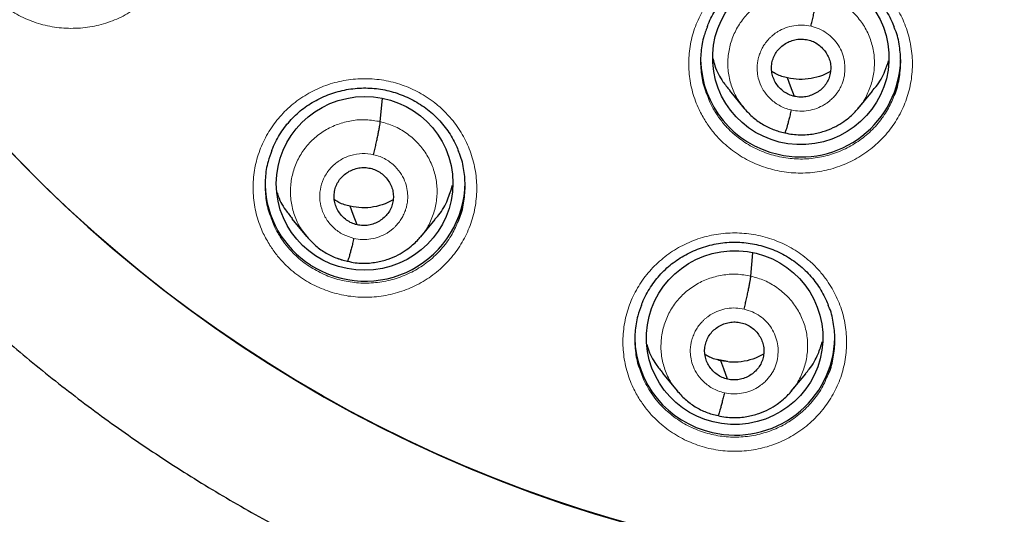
# Model space of a CAD drawing. Header units: millimetres. Extents: x 8 to 2236, y 12 to 2208.
# Tile 46 of 165: x 1071 to 1087, y 1855 to 1864. Entities that reach past the tile are written whole.
import ezdxf

# ---------------------------------------------------------------- set-up
doc = ezdxf.new("R2010")
doc.units = ezdxf.units.MM

msp = doc.modelspace()

# ---------------------------------------------------------------- linework, layer by layer
at = {"color": 7, "linetype": 'Continuous', "lineweight": 30}
for p, q in [((1076.759, 1861.977), (1076.795, 1862.372)), ((1082.692, 1862.505), (1082.939, 1862.206)), ((1084.878, 1862.2), (1085.125, 1862.497)), ((1075.259, 1860.327), (1075.507, 1860.027)), ((1077.446, 1860.017), (1077.693, 1860.314)), ((1075.499, 1860.036), (1075.515, 1860.02)), ((1075.518, 1860.022), (1075.511, 1860.03)), ((1077.442, 1860.02), (1077.42, 1859.995)), ((1083.056, 1859.353), (1083.091, 1859.75)), ((1076.202, 1859.603), (1076.198, 1859.602)), ((1082.659, 1857.9), (1082.482, 1857.937)), ((1081.555, 1857.703), (1081.802, 1857.403)), ((1083.743, 1857.396), (1083.989, 1857.694))]:
    msp.add_line(p, q, dxfattribs=at)
at = {"color": 252, "linetype": 'Continuous', "lineweight": 0}
for p, q in [((1075.539, 1859.995), (1075.518, 1860.022)), ((1076.198, 1859.602), (1076.051, 1859.65))]:
    msp.add_line(p, q, dxfattribs=at)
at = {"color": 7, "linetype": 'Continuous', "lineweight": 30, "flags": 128}
for points in [[(1083.797, 1862.405), (1083.732, 1862.581), (1083.68, 1862.719)], [(1076.365, 1860.224), (1076.299, 1860.4), (1076.248, 1860.538)], [(1082.661, 1857.601), (1082.595, 1857.777), (1082.544, 1857.915)]]:
    msp.add_lwpolyline(points, dxfattribs=at)
at = {"color": 7, "linetype": 'Continuous', "lineweight": 30}
for centre, radius, start, end in [((1087.205, 1877.398), 23.103, 180.8483, 359.1517), ((1083.879, 1863.061), 1.677, 181.1919, 257.6314), ((1083.91, 1863.069), 1.692, 256.6577, 358.7403), ((1076.465, 1860.947), 1.663, 181.6185, 237.6933), ((1076.502, 1860.967), 1.7, 237.0044, 359.1091), ((1082.761, 1858.335), 1.677, 181.1373, 257.6316), ((1082.793, 1858.343), 1.692, 256.6584, 358.6497)]:
    msp.add_arc(centre, radius, start, end, dxfattribs=at)
at = {"color": 252, "linetype": 'Continuous', "lineweight": 0}
for centre, radius, start, end in [((1087.205, 1877.428), 23.123, 184.3344, 355.9199), ((1087.708, 1878.029), 44.972, 269.5605, 351.3998)]:
    msp.add_arc(centre, radius, start, end, dxfattribs=at)
at = {"color": 7, "linetype": 'Continuous', "lineweight": 30}
for centre, major_axis, ratio in [((1083.906, 1863.063), (1.496, 0.084), 0.984969), ((1076.493, 1860.928), (1.493, 0.155), 0.982819), ((1082.781, 1858.308), (1.497, 0.084), 0.984969)]:
    msp.add_ellipse(centre, major_axis=major_axis, ratio=ratio, dxfattribs=at)
for points, knots in [([(1062.021, 1873.393), (1062.027, 1873.348), (1062.06, 1873.119), (1062.131, 1872.708), (1062.235, 1872.161), (1062.353, 1871.616), (1062.482, 1871.073), (1062.624, 1870.534), (1062.778, 1869.998), (1062.944, 1869.465), (1063.122, 1868.936), (1063.312, 1868.411), (1063.514, 1867.89), (1063.727, 1867.374), (1063.953, 1866.863), (1064.189, 1866.357), (1064.437, 1865.856), (1064.697, 1865.361), (1064.968, 1864.871), (1065.249, 1864.388), (1065.542, 1863.91), (1065.845, 1863.44), (1066.159, 1862.976), (1066.484, 1862.519), (1066.818, 1862.069), (1067.163, 1861.626), (1067.518, 1861.192), (1067.882, 1860.765), (1068.256, 1860.346), (1068.64, 1859.936), (1069.032, 1859.534), (1069.434, 1859.14), (1069.845, 1858.756), (1070.264, 1858.381), (1070.691, 1858.014), (1071.127, 1857.658), (1071.571, 1857.311), (1072.022, 1856.974), (1072.481, 1856.646), (1072.948, 1856.329), (1073.421, 1856.022), (1073.901, 1855.726), (1074.388, 1855.44), (1074.881, 1855.165), (1075.381, 1854.901), (1075.886, 1854.647), (1076.397, 1854.405), (1076.913, 1854.174), (1077.434, 1853.955), (1077.842, 1853.792), (1078.076, 1853.706), (1078.134, 1853.685)], [0, 0, 0, 0, 0.005147, 0.026159, 0.047171, 0.068184, 0.089196, 0.110209, 0.131222, 0.152235, 0.173249, 0.194263, 0.215277, 0.236292, 0.257307, 0.278323, 0.299339, 0.320355, 0.341372, 0.362389, 0.383407, 0.404426, 0.425445, 0.446465, 0.467485, 0.488505, 0.509527, 0.530548, 0.551571, 0.572594, 0.593617, 0.614641, 0.635666, 0.656691, 0.677717, 0.698743, 0.71977, 0.740798, 0.761826, 0.782854, 0.803883, 0.824913, 0.845943, 0.866974, 0.888005, 0.909036, 0.930068, 0.9511, 0.972133, 0.993166, 1, 1, 1, 1]), ([(1084.94, 1852.142), (1085, 1852.136), (1085.249, 1852.113), (1085.686, 1852.085), (1086.253, 1852.057), (1086.82, 1852.042), (1087.387, 1852.04), (1087.954, 1852.05), (1088.521, 1852.073), (1089.087, 1852.108), (1089.652, 1852.155), (1090.216, 1852.215), (1090.779, 1852.287), (1091.34, 1852.371), (1091.898, 1852.468), (1092.455, 1852.577), (1093.008, 1852.698), (1093.559, 1852.831), (1094.107, 1852.976), (1094.651, 1853.133), (1095.192, 1853.302), (1095.728, 1853.483), (1096.261, 1853.675), (1096.788, 1853.879), (1097.312, 1854.094), (1097.83, 1854.321), (1098.343, 1854.559), (1098.85, 1854.809), (1099.351, 1855.069), (1099.847, 1855.34), (1100.336, 1855.622), (1100.819, 1855.915), (1101.295, 1856.218), (1101.764, 1856.532), (1102.225, 1856.855), (1102.68, 1857.189), (1103.126, 1857.533), (1103.565, 1857.886), (1103.995, 1858.249), (1104.417, 1858.621), (1104.831, 1859.002), (1105.236, 1859.392), (1105.632, 1859.791), (1106.019, 1860.199), (1106.396, 1860.615), (1106.764, 1861.039), (1107.123, 1861.471), (1107.471, 1861.91), (1107.809, 1862.357), (1108.137, 1862.812), (1108.455, 1863.274), (1108.762, 1863.742), (1109.059, 1864.217), (1109.344, 1864.698), (1109.619, 1865.186), (1109.882, 1865.679), (1110.135, 1866.178), (1110.375, 1866.683), (1110.605, 1867.192), (1110.823, 1867.707), (1111.029, 1868.226), (1111.223, 1868.749), (1111.405, 1869.277), (1111.576, 1869.808), (1111.734, 1870.343), (1111.88, 1870.881), (1112.014, 1871.423), (1112.135, 1871.967), (1112.244, 1872.514), (1112.323, 1872.951), (1112.361, 1873.207), (1112.372, 1873.279)], [0, 0, 0, 0, 0.0047341, 0.0195089, 0.0342838, 0.0490587, 0.0638337, 0.0786087, 0.0933837, 0.1081587, 0.1229337, 0.1377087, 0.1524835, 0.1672583, 0.1820331, 0.1968077, 0.2115822, 0.2263565, 0.2411307, 0.2559048, 0.2706787, 0.2854523, 0.3002258, 0.3149991, 0.3297721, 0.3445449, 0.3593174, 0.3740896, 0.3888616, 0.4036332, 0.4184046, 0.4331756, 0.4479463, 0.4627167, 0.4774867, 0.4922564, 0.5070257, 0.5217946, 0.5365632, 0.5513313, 0.5660991, 0.5808665, 0.5956335, 0.6104001, 0.6251663, 0.639932, 0.6546974, 0.6694624, 0.684227, 0.6989911, 0.7137549, 0.7285183, 0.7432812, 0.7580438, 0.772806, 0.7875679, 0.8023293, 0.8170905, 0.8318512, 0.8466117, 0.8613718, 0.8761316, 0.8908911, 0.9056503, 0.9204092, 0.9351679, 0.9499264, 0.9646846, 0.9794426, 0.9942004, 1, 1, 1, 1]), ([(1079.685, 1831.972), (1079.913, 1831.935), (1080.394, 1831.859), (1081.131, 1831.757), (1081.895, 1831.662), (1082.661, 1831.58), (1083.428, 1831.511), (1084.196, 1831.454), (1084.965, 1831.409), (1085.735, 1831.376), (1086.505, 1831.356), (1087.275, 1831.349), (1088.046, 1831.354), (1088.816, 1831.371), (1089.586, 1831.4), (1090.355, 1831.442), (1091.123, 1831.497), (1091.89, 1831.563), (1092.657, 1831.642), (1093.421, 1831.734), (1094.184, 1831.837), (1094.946, 1831.953), (1095.705, 1832.081), (1096.462, 1832.222), (1097.217, 1832.374), (1097.968, 1832.539), (1098.717, 1832.716), (1099.463, 1832.904), (1100.206, 1833.105), (1100.945, 1833.318), (1101.681, 1833.542), (1102.413, 1833.779), (1103.141, 1834.027), (1103.864, 1834.287), (1104.583, 1834.558), (1105.298, 1834.841), (1106.007, 1835.135), (1106.712, 1835.441), (1107.411, 1835.758), (1108.105, 1836.086), (1108.794, 1836.426), (1109.476, 1836.776), (1110.153, 1837.138), (1110.824, 1837.51), (1111.488, 1837.893), (1112.146, 1838.286), (1112.797, 1838.691), (1113.442, 1839.105), (1114.079, 1839.53), (1114.709, 1839.965), (1115.332, 1840.41), (1115.947, 1840.865), (1116.555, 1841.33), (1117.154, 1841.805), (1117.746, 1842.289), (1118.33, 1842.783), (1118.905, 1843.286), (1119.472, 1843.798), (1120.03, 1844.32), (1120.579, 1844.85), (1121.12, 1845.389), (1121.651, 1845.936), (1122.173, 1846.492), (1122.686, 1847.057), (1123.189, 1847.629), (1123.683, 1848.21), (1124.167, 1848.798), (1124.641, 1849.395), (1125.105, 1849.998), (1125.559, 1850.609), (1126.003, 1851.228), (1126.436, 1851.853), (1126.858, 1852.485), (1127.271, 1853.124), (1127.672, 1853.77), (1128.063, 1854.422), (1128.442, 1855.08), (1128.811, 1855.744), (1129.168, 1856.414), (1129.514, 1857.09), (1129.849, 1857.771), (1130.173, 1858.457), (1130.485, 1859.149), (1130.785, 1859.845), (1131.074, 1860.546), (1131.351, 1861.252), (1131.616, 1861.962), (1131.869, 1862.677), (1132.11, 1863.395), (1132.34, 1864.117), (1132.557, 1864.842), (1132.762, 1865.572), (1132.947, 1866.272), (1133.058, 1866.73), (1133.11, 1866.944)], [0, 0, 0, 0, 0.009788, 0.020686, 0.031584, 0.042482, 0.05338, 0.064278, 0.075177, 0.086075, 0.096973, 0.107871, 0.118769, 0.129667, 0.140565, 0.151463, 0.162362, 0.17326, 0.184158, 0.195056, 0.205954, 0.216852, 0.22775, 0.238648, 0.249546, 0.260444, 0.271342, 0.28224, 0.293138, 0.304036, 0.314934, 0.325832, 0.33673, 0.347628, 0.358526, 0.369423, 0.380321, 0.391219, 0.402117, 0.413014, 0.423912, 0.434809, 0.445707, 0.456605, 0.467502, 0.478399, 0.489297, 0.500194, 0.511091, 0.521989, 0.532886, 0.543783, 0.55468, 0.565577, 0.576474, 0.587371, 0.598268, 0.609165, 0.620062, 0.630959, 0.641855, 0.652752, 0.663649, 0.674545, 0.685442, 0.696338, 0.707234, 0.718131, 0.729027, 0.739923, 0.750819, 0.761716, 0.772612, 0.783508, 0.794404, 0.8053, 0.816196, 0.827091, 0.837987, 0.848883, 0.859779, 0.870674, 0.88157, 0.892465, 0.903361, 0.914256, 0.925152, 0.936047, 0.946943, 0.957838, 0.968733, 0.979629, 0.990524, 1, 1, 1, 1]), ([(1041.644, 1866.837), (1041.673, 1866.715), (1041.761, 1866.348), (1041.92, 1865.738), (1042.122, 1865.008), (1042.337, 1864.282), (1042.563, 1863.559), (1042.802, 1862.84), (1043.052, 1862.125), (1043.315, 1861.414), (1043.589, 1860.707), (1043.875, 1860.005), (1044.173, 1859.307), (1044.482, 1858.615), (1044.803, 1857.927), (1045.135, 1857.245), (1045.479, 1856.568), (1045.834, 1855.896), (1046.2, 1855.231), (1046.577, 1854.572), (1046.965, 1853.918), (1047.364, 1853.271), (1047.773, 1852.631), (1048.194, 1851.997), (1048.624, 1851.37), (1049.066, 1850.75), (1049.517, 1850.137), (1049.979, 1849.532), (1050.451, 1848.934), (1050.932, 1848.344), (1051.424, 1847.761), (1051.925, 1847.187), (1052.436, 1846.621), (1052.956, 1846.063), (1053.485, 1845.513), (1054.023, 1844.972), (1054.571, 1844.44), (1055.127, 1843.917), (1055.692, 1843.402), (1056.265, 1842.897), (1056.847, 1842.401), (1057.436, 1841.915), (1058.034, 1841.438), (1058.64, 1840.971), (1059.254, 1840.513), (1059.875, 1840.066), (1060.503, 1839.629), (1061.139, 1839.201), (1061.782, 1838.784), (1062.431, 1838.378), (1063.088, 1837.982), (1063.75, 1837.596), (1064.42, 1837.222), (1065.095, 1836.858), (1065.776, 1836.505), (1066.463, 1836.163), (1067.156, 1835.832), (1067.854, 1835.513), (1068.558, 1835.204), (1069.266, 1834.907), (1069.98, 1834.622), (1070.698, 1834.348), (1071.42, 1834.085), (1072.147, 1833.834), (1072.878, 1833.596), (1073.438, 1833.421), (1073.755, 1833.329), (1073.825, 1833.308)], [0, 0, 0, 0, 0.007795, 0.02347, 0.039146, 0.054822, 0.070498, 0.086174, 0.10185, 0.117527, 0.133203, 0.148879, 0.164555, 0.180232, 0.195908, 0.211584, 0.227261, 0.242937, 0.258614, 0.274291, 0.289968, 0.305644, 0.321321, 0.336998, 0.352675, 0.368352, 0.38403, 0.399707, 0.415384, 0.431062, 0.446739, 0.462417, 0.478094, 0.493772, 0.50945, 0.525128, 0.540806, 0.556484, 0.572162, 0.58784, 0.603518, 0.619196, 0.634875, 0.650553, 0.666232, 0.68191, 0.697589, 0.713268, 0.728946, 0.744625, 0.760304, 0.775983, 0.791662, 0.807341, 0.823021, 0.8387, 0.854379, 0.870058, 0.885738, 0.901417, 0.917097, 0.932776, 0.948456, 0.964136, 0.979815, 0.995495, 1, 1, 1, 1]), ([(1082.315, 1863.588), (1082.32, 1863.603), (1082.342, 1863.663), (1082.393, 1863.765), (1082.465, 1863.891), (1082.549, 1864.009), (1082.642, 1864.119), (1082.744, 1864.219), (1082.854, 1864.31), (1082.972, 1864.392), (1083.098, 1864.464), (1083.23, 1864.526), (1083.369, 1864.577), (1083.511, 1864.617), (1083.656, 1864.644), (1083.802, 1864.659), (1083.947, 1864.661), (1084.092, 1864.651), (1084.235, 1864.629), (1084.376, 1864.595), (1084.515, 1864.549), (1084.65, 1864.491), (1084.779, 1864.423), (1084.902, 1864.344), (1085.017, 1864.255), (1085.123, 1864.157), (1085.22, 1864.051), (1085.306, 1863.938), (1085.383, 1863.817), (1085.445, 1863.7), (1085.477, 1863.621), (1085.49, 1863.587)], [0, 0, 0, 0, 0.011914, 0.048167, 0.0844, 0.120382, 0.155952, 0.19102, 0.225871, 0.261058, 0.296622, 0.332464, 0.36846, 0.404466, 0.440327, 0.475942, 0.511254, 0.546215, 0.581308, 0.616689, 0.652307, 0.688087, 0.723937, 0.759733, 0.79539, 0.830849, 0.866013, 0.901171, 0.936648, 0.972384, 1, 1, 1, 1]), ([(1084.079, 1863.597), (1084.086, 1863.627), (1084.099, 1863.685), (1084.119, 1863.774), (1084.138, 1863.86), (1084.154, 1863.941), (1084.169, 1864.014), (1084.18, 1864.076), (1084.188, 1864.127), (1084.19, 1864.149), (1084.192, 1864.159)], [0, 0, 0, 0, 0.125698, 0.250928, 0.375872, 0.500488, 0.624906, 0.749537, 0.874542, 1, 1, 1, 1]), ([(1082.317, 1863.59), (1082.293, 1863.528), (1082.237, 1863.38), (1082.199, 1863.127), (1082.203, 1862.848), (1082.241, 1862.612), (1082.294, 1862.48), (1082.313, 1862.433)], [0, 0, 0, 0, 0.167843, 0.400713, 0.640333, 0.873144, 1, 1, 1, 1]), ([(1085.487, 1862.407), (1085.492, 1862.416), (1085.537, 1862.509), (1085.58, 1862.705), (1085.612, 1862.982), (1085.586, 1863.263), (1085.544, 1863.467), (1085.496, 1863.571), (1085.488, 1863.589)], [0, 0, 0, 0, 0.02693, 0.254982, 0.489645, 0.717658, 0.95228, 1, 1, 1, 1]), ([(1083.797, 1862.405), (1083.765, 1862.414), (1083.702, 1862.432), (1083.617, 1862.483), (1083.543, 1862.548), (1083.482, 1862.625), (1083.438, 1862.712), (1083.411, 1862.805), (1083.404, 1862.902), (1083.417, 1862.998), (1083.448, 1863.09), (1083.498, 1863.174), (1083.564, 1863.246), (1083.643, 1863.304), (1083.732, 1863.348), (1083.827, 1863.374), (1083.927, 1863.383), (1083.992, 1863.372), (1084.024, 1863.367)], [0, 0, 0, 0, 0.0626165, 0.1250957, 0.1877541, 0.2504885, 0.313055, 0.3753463, 0.4376058, 0.5000001, 0.5623944, 0.6246539, 0.6869453, 0.7495117, 0.812246, 0.8749044, 0.9373835, 1, 1, 1, 1]), ([(1084.024, 1863.367), (1084.056, 1863.358), (1084.12, 1863.34), (1084.205, 1863.288), (1084.279, 1863.224), (1084.339, 1863.146), (1084.384, 1863.06), (1084.411, 1862.967), (1084.417, 1862.87), (1084.404, 1862.774), (1084.373, 1862.682), (1084.324, 1862.598), (1084.258, 1862.526), (1084.179, 1862.468), (1084.09, 1862.424), (1083.994, 1862.398), (1083.895, 1862.389), (1083.83, 1862.4), (1083.797, 1862.405)], [0, 0, 0, 0, 0.062616, 0.125096, 0.187754, 0.250488, 0.313055, 0.375346, 0.437606, 0.5, 0.562394, 0.624654, 0.686945, 0.749512, 0.812246, 0.874904, 0.937384, 1, 1, 1, 1]), ([(1082.414, 1863.041), (1082.424, 1863.002), (1082.458, 1862.865), (1082.553, 1862.682), (1082.658, 1862.557), (1082.698, 1862.509)], [0, 0, 0, 0, 0.20067, 0.6964, 1, 1, 1, 1]), ([(1085.119, 1862.501), (1085.142, 1862.525), (1085.232, 1862.623), (1085.329, 1862.798), (1085.377, 1862.952), (1085.396, 1863.012)], [0, 0, 0, 0, 0.166675, 0.680601, 1, 1, 1, 1]), ([(1083.68, 1862.719), (1083.615, 1862.736), (1083.52, 1862.76), (1083.438, 1862.811), (1083.413, 1862.827)], [0, 0, 0, 0, 0.690772, 1, 1, 1, 1]), ([(1084.409, 1862.83), (1084.364, 1862.806), (1084.26, 1862.751), (1084.08, 1862.705), (1083.878, 1862.685), (1083.746, 1862.707), (1083.68, 1862.719)], [0, 0, 0, 0, 0.2024433, 0.4686087, 0.7340127, 1, 1, 1, 1]), ([(1074.914, 1861.482), (1074.92, 1861.497), (1074.942, 1861.558), (1074.993, 1861.66), (1075.066, 1861.786), (1075.15, 1861.904), (1075.243, 1862.013), (1075.345, 1862.113), (1075.455, 1862.204), (1075.573, 1862.285), (1075.699, 1862.356), (1075.832, 1862.418), (1075.971, 1862.468), (1076.113, 1862.507), (1076.258, 1862.534), (1076.404, 1862.548), (1076.549, 1862.55), (1076.694, 1862.539), (1076.836, 1862.517), (1076.978, 1862.482), (1077.117, 1862.435), (1077.251, 1862.377), (1077.381, 1862.308), (1077.504, 1862.229), (1077.619, 1862.14), (1077.724, 1862.042), (1077.821, 1861.936), (1077.907, 1861.822), (1077.983, 1861.701), (1078.046, 1861.584), (1078.077, 1861.505), (1078.09, 1861.471)], [0, 0, 0, 0, 0.01248, 0.048725, 0.084953, 0.120932, 0.156501, 0.19157, 0.226421, 0.261606, 0.297166, 0.333001, 0.368989, 0.404985, 0.440833, 0.476436, 0.511734, 0.546677, 0.581746, 0.617103, 0.652694, 0.688444, 0.724263, 0.760026, 0.795648, 0.831071, 0.866199, 0.901316, 0.936755, 0.972455, 1, 1, 1, 1]), ([(1082.932, 1862.216), (1082.979, 1862.163), (1083.073, 1862.058), (1083.244, 1861.933), (1083.432, 1861.836), (1083.568, 1861.802), (1083.635, 1861.785)], [0, 0, 0, 0, 0.2513872, 0.5018417, 0.7511506, 1, 1, 1, 1]), ([(1083.635, 1861.785), (1083.679, 1861.776), (1083.763, 1861.759), (1083.889, 1861.751), (1084.009, 1861.755), (1084.156, 1861.773), (1084.321, 1861.816), (1084.493, 1861.889), (1084.632, 1861.972), (1084.741, 1862.057), (1084.824, 1862.135), (1084.868, 1862.187), (1084.887, 1862.21)], [0, 0, 0, 0, 0.095355, 0.186006, 0.27221, 0.354077, 0.504775, 0.638235, 0.754398, 0.853334, 0.93514, 1, 1, 1, 1]), ([(1083.743, 1862.175), (1083.736, 1862.146), (1083.722, 1862.088), (1083.702, 1862.01), (1083.684, 1861.939), (1083.667, 1861.879), (1083.653, 1861.832), (1083.642, 1861.799), (1083.638, 1861.79), (1083.635, 1861.786)], [0, 0, 0, 0, 0.14517, 0.290927, 0.437223, 0.58368, 0.730055, 0.876395, 1, 1, 1, 1]), ([(1076.647, 1861.415), (1076.653, 1861.444), (1076.667, 1861.502), (1076.687, 1861.591), (1076.705, 1861.676), (1076.721, 1861.756), (1076.736, 1861.829), (1076.747, 1861.892), (1076.756, 1861.944), (1076.758, 1861.966), (1076.759, 1861.977)], [0, 0, 0, 0, 0.126001, 0.250928, 0.375711, 0.500564, 0.625342, 0.749903, 0.874472, 1, 1, 1, 1]), ([(1074.916, 1861.484), (1074.893, 1861.423), (1074.836, 1861.274), (1074.799, 1861.023), (1074.802, 1860.743), (1074.84, 1860.508), (1074.893, 1860.374), (1074.912, 1860.328)], [0, 0, 0, 0, 0.1661, 0.40238, 0.638659, 0.874836, 1, 1, 1, 1]), ([(1078.087, 1860.294), (1078.091, 1860.303), (1078.136, 1860.396), (1078.179, 1860.59), (1078.211, 1860.868), (1078.186, 1861.148), (1078.144, 1861.352), (1078.096, 1861.455), (1078.088, 1861.473)], [0, 0, 0, 0, 0.024221, 0.256108, 0.487994, 0.719799, 0.951604, 1, 1, 1, 1]), ([(1076.365, 1860.224), (1076.333, 1860.233), (1076.27, 1860.251), (1076.185, 1860.303), (1076.111, 1860.367), (1076.05, 1860.445), (1076.005, 1860.532), (1075.978, 1860.625), (1075.972, 1860.721), (1075.985, 1860.817), (1076.016, 1860.909), (1076.065, 1860.993), (1076.131, 1861.065), (1076.211, 1861.123), (1076.299, 1861.166), (1076.395, 1861.192), (1076.494, 1861.202), (1076.559, 1861.19), (1076.592, 1861.185)], [0, 0, 0, 0, 0.0626158, 0.1250944, 0.1877526, 0.2504869, 0.3130531, 0.3753433, 0.4376012, 0.4999948, 0.5623901, 0.6246519, 0.6869453, 0.7495125, 0.8122466, 0.8749042, 0.937383, 1, 1, 1, 1]), ([(1076.592, 1861.185), (1076.624, 1861.176), (1076.687, 1861.157), (1076.772, 1861.106), (1076.846, 1861.041), (1076.907, 1860.964), (1076.952, 1860.877), (1076.979, 1860.784), (1076.985, 1860.687), (1076.972, 1860.591), (1076.941, 1860.5), (1076.891, 1860.416), (1076.825, 1860.344), (1076.746, 1860.286), (1076.657, 1860.242), (1076.562, 1860.216), (1076.463, 1860.207), (1076.397, 1860.218), (1076.365, 1860.224)], [0, 0, 0, 0, 0.062616, 0.125094, 0.187752, 0.250487, 0.313053, 0.375343, 0.437601, 0.499994, 0.56239, 0.624651, 0.686945, 0.749512, 0.812246, 0.874904, 0.937383, 1, 1, 1, 1]), ([(1077.687, 1860.318), (1077.71, 1860.342), (1077.8, 1860.44), (1077.907, 1860.636), (1077.962, 1860.814), (1077.987, 1860.897)], [0, 0, 0, 0, 0.147173, 0.603821, 1, 1, 1, 1]), ([(1075.007, 1860.773), (1075.009, 1860.763), (1075.037, 1860.658), (1075.122, 1860.503), (1075.226, 1860.378), (1075.265, 1860.331)], [0, 0, 0, 0, 0.055171, 0.641528, 1, 1, 1, 1]), ([(1076.248, 1860.538), (1076.182, 1860.555), (1076.088, 1860.579), (1076.006, 1860.631), (1075.98, 1860.647)], [0, 0, 0, 0, 0.690742, 1, 1, 1, 1]), ([(1076.976, 1860.648), (1076.932, 1860.624), (1076.828, 1860.569), (1076.648, 1860.523), (1076.446, 1860.504), (1076.314, 1860.527), (1076.248, 1860.538)], [0, 0, 0, 0, 0.202543, 0.468673, 0.734043, 1, 1, 1, 1]), ([(1075.515, 1860.02), (1075.557, 1859.973), (1075.646, 1859.873), (1075.812, 1859.754), (1076, 1859.656), (1076.135, 1859.622), (1076.203, 1859.605)], [0, 0, 0, 0, 0.230549, 0.487978, 0.744231, 1, 1, 1, 1]), ([(1076.203, 1859.605), (1076.246, 1859.596), (1076.331, 1859.578), (1076.457, 1859.57), (1076.577, 1859.573), (1076.724, 1859.592), (1076.888, 1859.634), (1077.058, 1859.707), (1077.196, 1859.79), (1077.304, 1859.875), (1077.386, 1859.953), (1077.429, 1860.005), (1077.448, 1860.027)], [0, 0, 0, 0, 0.095732, 0.186706, 0.273164, 0.355215, 0.506066, 0.639437, 0.755342, 0.853931, 0.935414, 1, 1, 1, 1]), ([(1076.31, 1859.994), (1076.304, 1859.965), (1076.29, 1859.908), (1076.27, 1859.829), (1076.251, 1859.758), (1076.235, 1859.698), (1076.221, 1859.651), (1076.21, 1859.619), (1076.205, 1859.61), (1076.203, 1859.605)], [0, 0, 0, 0, 0.144533, 0.289905, 0.435979, 0.582299, 0.728555, 0.874735, 1, 1, 1, 1]), ([(1081.197, 1858.859), (1081.203, 1858.875), (1081.225, 1858.936), (1081.276, 1859.039), (1081.349, 1859.164), (1081.433, 1859.282), (1081.526, 1859.392), (1081.628, 1859.492), (1081.738, 1859.582), (1081.856, 1859.664), (1081.982, 1859.735), (1082.115, 1859.797), (1082.253, 1859.848), (1082.396, 1859.887), (1082.541, 1859.914), (1082.686, 1859.929), (1082.832, 1859.931), (1082.976, 1859.92), (1083.119, 1859.898), (1083.26, 1859.864), (1083.399, 1859.818), (1083.534, 1859.76), (1083.663, 1859.691), (1083.786, 1859.612), (1083.901, 1859.523), (1084.007, 1859.426), (1084.103, 1859.32), (1084.19, 1859.207), (1084.266, 1859.086), (1084.328, 1858.968), (1084.36, 1858.89), (1084.373, 1858.855)], [0, 0, 0, 0, 0.012775, 0.049007, 0.085217, 0.121176, 0.156722, 0.191765, 0.226589, 0.261746, 0.297278, 0.333086, 0.369048, 0.405017, 0.440839, 0.476414, 0.511685, 0.546603, 0.581652, 0.61699, 0.652567, 0.688305, 0.724114, 0.759871, 0.795488, 0.830908, 0.866036, 0.901158, 0.936601, 0.972306, 1, 1, 1, 1]), ([(1082.943, 1858.791), (1082.95, 1858.821), (1082.963, 1858.879), (1082.983, 1858.968), (1083.002, 1859.054), (1083.018, 1859.135), (1083.033, 1859.208), (1083.044, 1859.27), (1083.052, 1859.32), (1083.054, 1859.342), (1083.056, 1859.353)], [0, 0, 0, 0, 0.125902, 0.251201, 0.376108, 0.500618, 0.624909, 0.749447, 0.874438, 1, 1, 1, 1]), ([(1081.199, 1858.861), (1081.175, 1858.8), (1081.119, 1858.652), (1081.082, 1858.401), (1081.085, 1858.121), (1081.123, 1857.886), (1081.176, 1857.753), (1081.195, 1857.707)], [0, 0, 0, 0, 0.165301, 0.401856, 0.63841, 0.874856, 1, 1, 1, 1]), ([(1084.37, 1857.68), (1084.374, 1857.689), (1084.419, 1857.782), (1084.462, 1857.976), (1084.494, 1858.254), (1084.468, 1858.533), (1084.427, 1858.737), (1084.379, 1858.84), (1084.371, 1858.857)], [0, 0, 0, 0, 0.024262, 0.256253, 0.488244, 0.720164, 0.952083, 1, 1, 1, 1]), ([(1082.661, 1857.601), (1082.629, 1857.61), (1082.566, 1857.628), (1082.481, 1857.679), (1082.407, 1857.744), (1082.346, 1857.821), (1082.302, 1857.907), (1082.275, 1858.001), (1082.268, 1858.097), (1082.281, 1858.193), (1082.312, 1858.284), (1082.362, 1858.368), (1082.428, 1858.44), (1082.507, 1858.499), (1082.596, 1858.542), (1082.691, 1858.568), (1082.791, 1858.578), (1082.856, 1858.567), (1082.888, 1858.561)], [0, 0, 0, 0, 0.062616, 0.125094, 0.187751, 0.250485, 0.313053, 0.375345, 0.437606, 0.5, 0.562395, 0.624655, 0.686948, 0.749515, 0.812249, 0.874906, 0.937384, 1, 1, 1, 1]), ([(1082.888, 1858.561), (1082.92, 1858.552), (1082.984, 1858.534), (1083.069, 1858.483), (1083.143, 1858.418), (1083.203, 1858.341), (1083.248, 1858.254), (1083.275, 1858.161), (1083.281, 1858.065), (1083.268, 1857.969), (1083.237, 1857.877), (1083.188, 1857.794), (1083.122, 1857.721), (1083.043, 1857.663), (1082.954, 1857.62), (1082.858, 1857.593), (1082.759, 1857.584), (1082.694, 1857.595), (1082.661, 1857.601)], [0, 0, 0, 0, 0.062616, 0.125094, 0.187751, 0.250485, 0.313052, 0.375345, 0.437605, 0.5, 0.562395, 0.624655, 0.686947, 0.749515, 0.812249, 0.874906, 0.937384, 1, 1, 1, 1]), ([(1081.292, 1858.186), (1081.298, 1858.164), (1081.329, 1858.045), (1081.418, 1857.878), (1081.521, 1857.754), (1081.561, 1857.707)], [0, 0, 0, 0, 0.125107, 0.669273, 1, 1, 1, 1]), ([(1083.984, 1857.698), (1084.006, 1857.722), (1084.097, 1857.819), (1084.198, 1858.004), (1084.25, 1858.171), (1084.272, 1858.242)], [0, 0, 0, 0, 0.154823, 0.638774, 1, 1, 1, 1]), ([(1082.544, 1857.915), (1082.479, 1857.932), (1082.384, 1857.956), (1082.302, 1858.007), (1082.277, 1858.023)], [0, 0, 0, 0, 0.690632, 1, 1, 1, 1]), ([(1083.273, 1858.026), (1083.228, 1858.002), (1083.124, 1857.947), (1082.944, 1857.901), (1082.743, 1857.881), (1082.61, 1857.904), (1082.544, 1857.915)], [0, 0, 0, 0, 0.202579, 0.468698, 0.734055, 1, 1, 1, 1]), ([(1081.795, 1857.413), (1081.842, 1857.36), (1081.936, 1857.255), (1082.108, 1857.13), (1082.296, 1857.033), (1082.431, 1856.999), (1082.499, 1856.982)], [0, 0, 0, 0, 0.251342, 0.50178, 0.751102, 1, 1, 1, 1]), ([(1082.499, 1856.982), (1082.543, 1856.973), (1082.627, 1856.955), (1082.753, 1856.947), (1082.874, 1856.951), (1083.02, 1856.97), (1083.186, 1857.012), (1083.357, 1857.085), (1083.496, 1857.168), (1083.605, 1857.253), (1083.688, 1857.332), (1083.732, 1857.383), (1083.752, 1857.406)], [0, 0, 0, 0, 0.095316, 0.185933, 0.272109, 0.353955, 0.504627, 0.638081, 0.754257, 0.853224, 0.935078, 1, 1, 1, 1]), ([(1082.607, 1857.37), (1082.6, 1857.342), (1082.586, 1857.284), (1082.566, 1857.206), (1082.548, 1857.135), (1082.531, 1857.075), (1082.517, 1857.028), (1082.506, 1856.996), (1082.502, 1856.987), (1082.499, 1856.983)], [0, 0, 0, 0, 0.14495, 0.290638, 0.436978, 0.583547, 0.730052, 0.876484, 1, 1, 1, 1])]:
    msp.add_open_spline(points, degree=3, knots=knots, dxfattribs=at)
at = {"color": 252, "linetype": 'Continuous', "lineweight": 0}
for points, knots in [([(1069.893, 1864.444), (1069.853, 1864.512), (1069.76, 1864.671), (1069.662, 1864.944), (1069.603, 1865.254), (1069.601, 1865.568), (1069.651, 1865.879), (1069.755, 1866.176), (1069.908, 1866.452), (1070.107, 1866.699), (1070.345, 1866.91), (1070.616, 1867.077), (1070.912, 1867.199), (1071.226, 1867.269), (1071.547, 1867.288), (1071.867, 1867.253), (1072.177, 1867.166), (1072.467, 1867.029), (1072.698, 1866.87), (1072.874, 1866.709), (1073.032, 1866.531), (1073.185, 1866.3), (1073.314, 1866.011), (1073.39, 1865.705), (1073.415, 1865.391), (1073.383, 1865.078), (1073.3, 1864.775), (1073.165, 1864.49), (1072.983, 1864.231), (1072.759, 1864.006), (1072.499, 1863.821), (1072.211, 1863.682), (1071.903, 1863.592), (1071.584, 1863.554), (1071.262, 1863.569), (1070.948, 1863.637), (1070.649, 1863.755), (1070.375, 1863.921), (1070.163, 1864.103), (1070.004, 1864.28), (1069.93, 1864.389), (1069.893, 1864.444)], [0, 0, 0, 0, 0.020165, 0.046992, 0.073819, 0.100651, 0.127483, 0.154325, 0.181168, 0.208022, 0.234876, 0.261739, 0.288601, 0.315463, 0.342326, 0.369182, 0.396037, 0.422881, 0.449725, 0.466481, 0.483238, 0.510068, 0.536897, 0.563727, 0.590556, 0.617391, 0.644226, 0.671072, 0.697919, 0.724776, 0.751633, 0.778497, 0.80536, 0.832221, 0.859082, 0.885934, 0.912787, 0.939627, 0.966467, 0.983233, 1, 1, 1, 1]), ([(1082.288, 1861.98), (1082.249, 1862.047), (1082.157, 1862.204), (1082.059, 1862.475), (1082, 1862.784), (1081.997, 1863.098), (1082.047, 1863.409), (1082.151, 1863.706), (1082.303, 1863.983), (1082.501, 1864.231), (1082.739, 1864.443), (1083.01, 1864.612), (1083.306, 1864.735), (1083.62, 1864.806), (1083.941, 1864.826), (1084.26, 1864.793), (1084.57, 1864.708), (1084.861, 1864.573), (1085.092, 1864.415), (1085.268, 1864.255), (1085.426, 1864.078), (1085.58, 1863.848), (1085.709, 1863.559), (1085.786, 1863.254), (1085.811, 1862.94), (1085.78, 1862.627), (1085.697, 1862.324), (1085.562, 1862.038), (1085.381, 1861.779), (1085.157, 1861.553), (1084.898, 1861.367), (1084.61, 1861.227), (1084.302, 1861.135), (1083.983, 1861.096), (1083.661, 1861.109), (1083.347, 1861.175), (1083.048, 1861.291), (1082.773, 1861.455), (1082.561, 1861.637), (1082.4, 1861.815), (1082.325, 1861.925), (1082.288, 1861.98)], [0, 0, 0, 0, 0.019722, 0.046566, 0.073411, 0.100261, 0.127112, 0.153967, 0.180822, 0.207677, 0.234531, 0.261382, 0.288233, 0.315077, 0.341921, 0.368759, 0.395597, 0.422432, 0.449267, 0.466017, 0.482768, 0.509616, 0.536464, 0.563312, 0.59016, 0.617013, 0.643865, 0.67072, 0.697576, 0.72443, 0.751284, 0.778132, 0.804981, 0.831823, 0.858665, 0.885502, 0.912338, 0.939173, 0.966009, 0.983004, 1, 1, 1, 1]), ([(1082.95, 1862.202), (1082.916, 1862.242), (1082.829, 1862.344), (1082.737, 1862.538), (1082.672, 1862.769), (1082.658, 1863.009), (1082.69, 1863.247), (1082.768, 1863.475), (1082.888, 1863.685), (1083.05, 1863.866), (1083.245, 1864.013), (1083.466, 1864.119), (1083.703, 1864.181), (1083.95, 1864.201), (1084.111, 1864.173), (1084.192, 1864.159)], [0, 0, 0, 0, 0.051557, 0.13061, 0.209596, 0.288541, 0.36759, 0.446639, 0.525583, 0.60457, 0.683623, 0.762686, 0.841778, 0.920835, 1, 1, 1, 1]), ([(1084.192, 1864.159), (1084.27, 1864.137), (1084.428, 1864.093), (1084.64, 1863.969), (1084.826, 1863.811), (1084.976, 1863.62), (1085.085, 1863.405), (1085.149, 1863.172), (1085.164, 1862.932), (1085.132, 1862.694), (1085.052, 1862.468), (1084.967, 1862.303), (1084.897, 1862.228), (1084.882, 1862.211)], [0, 0, 0, 0, 0.097444, 0.194756, 0.292109, 0.389428, 0.486735, 0.583959, 0.681132, 0.778433, 0.875734, 0.972907, 1, 1, 1, 1]), ([(1083.743, 1862.175), (1083.706, 1862.184), (1083.634, 1862.203), (1083.536, 1862.251), (1083.451, 1862.308), (1083.356, 1862.391), (1083.266, 1862.504), (1083.2, 1862.645), (1083.168, 1862.775), (1083.161, 1862.872), (1083.165, 1862.939), (1083.169, 1862.981), (1083.176, 1863.018), (1083.182, 1863.046), (1083.19, 1863.08), (1083.207, 1863.132), (1083.237, 1863.202), (1083.28, 1863.279), (1083.323, 1863.338), (1083.364, 1863.384), (1083.396, 1863.415), (1083.431, 1863.447), (1083.471, 1863.478), (1083.54, 1863.523), (1083.645, 1863.574), (1083.787, 1863.611), (1083.934, 1863.623), (1084.031, 1863.606), (1084.079, 1863.597)], [0, 0, 0, 0, 0.048777, 0.095079, 0.13907, 0.180774, 0.25711, 0.32421, 0.382088, 0.430673, 0.451504, 0.470031, 0.486256, 0.500177, 0.5079, 0.532124, 0.571517, 0.606195, 0.647533, 0.665927, 0.685371, 0.705866, 0.727421, 0.750045, 0.812799, 0.875363, 0.937698, 1, 1, 1, 1]), ([(1084.079, 1863.597), (1084.126, 1863.584), (1084.22, 1863.558), (1084.347, 1863.484), (1084.458, 1863.389), (1084.548, 1863.275), (1084.612, 1863.146), (1084.65, 1863.007), (1084.66, 1862.863), (1084.643, 1862.72), (1084.605, 1862.603), (1084.567, 1862.532), (1084.546, 1862.5), (1084.538, 1862.487), (1084.528, 1862.474), (1084.521, 1862.465), (1084.51, 1862.449), (1084.487, 1862.42), (1084.447, 1862.375), (1084.397, 1862.33), (1084.35, 1862.294), (1084.28, 1862.248), (1084.177, 1862.198), (1084.035, 1862.161), (1083.887, 1862.149), (1083.791, 1862.166), (1083.743, 1862.175)], [0, 0, 0, 0, 0.062597, 0.124978, 0.187337, 0.24963, 0.311863, 0.374266, 0.436879, 0.499532, 0.562171, 0.597213, 0.604096, 0.610977, 0.617856, 0.624733, 0.626569, 0.642338, 0.673496, 0.704766, 0.728686, 0.749878, 0.81238, 0.874897, 0.93737, 1, 1, 1, 1]), ([(1074.884, 1859.875), (1074.845, 1859.942), (1074.752, 1860.1), (1074.655, 1860.372), (1074.597, 1860.68), (1074.594, 1860.995), (1074.645, 1861.305), (1074.749, 1861.602), (1074.901, 1861.878), (1075.1, 1862.124), (1075.338, 1862.335), (1075.61, 1862.503), (1075.906, 1862.625), (1076.22, 1862.696), (1076.541, 1862.715), (1076.861, 1862.68), (1077.171, 1862.594), (1077.461, 1862.457), (1077.691, 1862.299), (1077.867, 1862.138), (1078.025, 1861.961), (1078.179, 1861.73), (1078.307, 1861.442), (1078.384, 1861.136), (1078.408, 1860.823), (1078.377, 1860.51), (1078.293, 1860.207), (1078.158, 1859.922), (1077.976, 1859.664), (1077.752, 1859.439), (1077.492, 1859.254), (1077.204, 1859.115), (1076.896, 1859.024), (1076.577, 1858.986), (1076.255, 1859), (1075.941, 1859.068), (1075.642, 1859.185), (1075.368, 1859.35), (1075.155, 1859.532), (1074.996, 1859.71), (1074.921, 1859.82), (1074.884, 1859.875)], [0, 0, 0, 0, 0.019858, 0.04669, 0.073523, 0.100365, 0.127208, 0.154063, 0.180918, 0.20778, 0.234643, 0.261505, 0.288368, 0.315223, 0.342078, 0.368921, 0.395765, 0.422597, 0.44943, 0.466171, 0.482912, 0.509751, 0.53659, 0.563428, 0.590266, 0.617113, 0.643959, 0.670817, 0.697675, 0.724538, 0.751402, 0.778263, 0.805124, 0.831975, 0.858827, 0.885667, 0.912506, 0.939336, 0.966167, 0.983083, 1, 1, 1, 1]), ([(1082.313, 1862.433), (1082.327, 1862.391), (1082.363, 1862.283), (1082.423, 1862.186), (1082.459, 1862.126)], [0, 0, 0, 0, 0.393768, 1, 1, 1, 1]), ([(1082.459, 1862.126), (1082.492, 1862.078), (1082.56, 1861.979), (1082.702, 1861.821), (1082.892, 1861.658), (1083.137, 1861.512), (1083.405, 1861.407), (1083.685, 1861.348), (1083.974, 1861.335), (1084.258, 1861.37), (1084.535, 1861.452), (1084.791, 1861.577), (1085.025, 1861.743), (1085.223, 1861.944), (1085.384, 1862.167), (1085.454, 1862.329), (1085.487, 1862.407)], [0, 0, 0, 0, 0.0478687, 0.0962868, 0.1712179, 0.2483215, 0.3232563, 0.4003648, 0.4753139, 0.5524378, 0.6274068, 0.7045513, 0.7795367, 0.8566976, 0.9316887, 1, 1, 1, 1]), ([(1075.511, 1860.03), (1075.479, 1860.068), (1075.395, 1860.167), (1075.305, 1860.359), (1075.24, 1860.59), (1075.225, 1860.83), (1075.258, 1861.068), (1075.335, 1861.296), (1075.456, 1861.505), (1075.618, 1861.686), (1075.813, 1861.832), (1076.033, 1861.938), (1076.271, 1862), (1076.517, 1862.019), (1076.679, 1861.991), (1076.759, 1861.977)], [0, 0, 0, 0, 0.048535, 0.12784, 0.207078, 0.286273, 0.365573, 0.444875, 0.524072, 0.60331, 0.682615, 0.761931, 0.841274, 0.920583, 1, 1, 1, 1]), ([(1076.759, 1861.977), (1076.838, 1861.954), (1076.996, 1861.91), (1077.208, 1861.785), (1077.393, 1861.627), (1077.544, 1861.436), (1077.653, 1861.22), (1077.717, 1860.988), (1077.732, 1860.748), (1077.699, 1860.51), (1077.62, 1860.284), (1077.532, 1860.117), (1077.46, 1860.039), (1077.442, 1860.02)], [0, 0, 0, 0, 0.097022, 0.193913, 0.290846, 0.387744, 0.48463, 0.581433, 0.678184, 0.775063, 0.871944, 0.968698, 1, 1, 1, 1]), ([(1076.31, 1859.994), (1076.248, 1860.013), (1076.123, 1860.052), (1075.963, 1860.167), (1075.837, 1860.315), (1075.756, 1860.491), (1075.723, 1860.681), (1075.742, 1860.873), (1075.811, 1861.053), (1075.926, 1861.21), (1076.078, 1861.332), (1076.257, 1861.41), (1076.453, 1861.445), (1076.582, 1861.425), (1076.647, 1861.415)], [0, 0, 0, 0, 0.083333, 0.166663, 0.249998, 0.333334, 0.416663, 0.499996, 0.583328, 0.666659, 0.749994, 0.833329, 0.916663, 1, 1, 1, 1]), ([(1076.647, 1861.415), (1076.683, 1861.405), (1076.755, 1861.386), (1076.853, 1861.338), (1076.938, 1861.281), (1077.033, 1861.198), (1077.122, 1861.086), (1077.189, 1860.945), (1077.221, 1860.815), (1077.228, 1860.718), (1077.225, 1860.65), (1077.22, 1860.608), (1077.214, 1860.571), (1077.208, 1860.543), (1077.199, 1860.509), (1077.183, 1860.457), (1077.153, 1860.388), (1077.109, 1860.311), (1077.066, 1860.252), (1077.026, 1860.206), (1076.994, 1860.174), (1076.958, 1860.143), (1076.918, 1860.112), (1076.849, 1860.067), (1076.744, 1860.016), (1076.602, 1859.979), (1076.455, 1859.968), (1076.359, 1859.985), (1076.31, 1859.994)], [0, 0, 0, 0, 0.048662, 0.094866, 0.138772, 0.180408, 0.256653, 0.323722, 0.381632, 0.43031, 0.451209, 0.46982, 0.486145, 0.500181, 0.50769, 0.531707, 0.571032, 0.60574, 0.64717, 0.665618, 0.685126, 0.705695, 0.727332, 0.750049, 0.81271, 0.875241, 0.937605, 1, 1, 1, 1]), ([(1074.912, 1860.328), (1074.926, 1860.286), (1074.962, 1860.179), (1075.021, 1860.082), (1075.058, 1860.022)], [0, 0, 0, 0, 0.388428, 1, 1, 1, 1]), ([(1075.058, 1860.022), (1075.091, 1859.973), (1075.158, 1859.875), (1075.3, 1859.716), (1075.49, 1859.553), (1075.736, 1859.405), (1076.003, 1859.3), (1076.284, 1859.24), (1076.571, 1859.227), (1076.762, 1859.249), (1076.949, 1859.287), (1077.133, 1859.342), (1077.391, 1859.466), (1077.623, 1859.631), (1077.823, 1859.832), (1077.983, 1860.054), (1078.053, 1860.217), (1078.087, 1860.294)], [0, 0, 0, 0, 0.0478887, 0.0957774, 0.1717231, 0.2476689, 0.3236144, 0.39956, 0.475503, 0.5514461, 0.5516688, 0.6277128, 0.7037571, 0.77981, 0.8558631, 0.931901, 1, 1, 1, 1]), ([(1081.167, 1857.256), (1081.129, 1857.322), (1081.037, 1857.479), (1080.94, 1857.749), (1080.882, 1858.058), (1080.879, 1858.372), (1080.929, 1858.682), (1081.033, 1858.979), (1081.186, 1859.256), (1081.385, 1859.502), (1081.623, 1859.713), (1081.895, 1859.882), (1082.191, 1860.004), (1082.504, 1860.075), (1082.826, 1860.094), (1083.145, 1860.06), (1083.455, 1859.975), (1083.745, 1859.839), (1083.976, 1859.682), (1084.151, 1859.521), (1084.309, 1859.345), (1084.463, 1859.114), (1084.592, 1858.826), (1084.669, 1858.521), (1084.693, 1858.208), (1084.662, 1857.896), (1084.578, 1857.592), (1084.443, 1857.308), (1084.261, 1857.048), (1084.036, 1856.824), (1083.777, 1856.638), (1083.489, 1856.499), (1083.181, 1856.407), (1082.862, 1856.369), (1082.54, 1856.383), (1082.226, 1856.449), (1081.927, 1856.566), (1081.653, 1856.73), (1081.44, 1856.912), (1081.28, 1857.091), (1081.205, 1857.201), (1081.167, 1857.256)], [0, 0, 0, 0, 0.019577, 0.04642, 0.073264, 0.100119, 0.126974, 0.153836, 0.180699, 0.207561, 0.234424, 0.261279, 0.288133, 0.314976, 0.341819, 0.368652, 0.395484, 0.422311, 0.449138, 0.465876, 0.482613, 0.509464, 0.536315, 0.563165, 0.590015, 0.616873, 0.643731, 0.670595, 0.697458, 0.724319, 0.751179, 0.778031, 0.804882, 0.831721, 0.858561, 0.88539, 0.91222, 0.939048, 0.965875, 0.982937, 1, 1, 1, 1]), ([(1081.813, 1857.399), (1081.779, 1857.439), (1081.693, 1857.54), (1081.601, 1857.733), (1081.536, 1857.964), (1081.522, 1858.204), (1081.554, 1858.442), (1081.632, 1858.67), (1081.752, 1858.879), (1081.914, 1859.06), (1082.109, 1859.207), (1082.33, 1859.313), (1082.567, 1859.375), (1082.813, 1859.395), (1082.975, 1859.367), (1083.056, 1859.353)], [0, 0, 0, 0, 0.051222, 0.130303, 0.209317, 0.28829, 0.367367, 0.446443, 0.525416, 0.60443, 0.683511, 0.762602, 0.841722, 0.920807, 1, 1, 1, 1]), ([(1083.056, 1859.353), (1083.134, 1859.331), (1083.292, 1859.286), (1083.504, 1859.162), (1083.69, 1859.005), (1083.84, 1858.814), (1083.95, 1858.599), (1084.013, 1858.367), (1084.028, 1858.127), (1083.996, 1857.889), (1083.916, 1857.663), (1083.831, 1857.499), (1083.761, 1857.424), (1083.746, 1857.408)], [0, 0, 0, 0, 0.097487, 0.194841, 0.292238, 0.389599, 0.486948, 0.584215, 0.681431, 0.778775, 0.876118, 0.973334, 1, 1, 1, 1]), ([(1082.607, 1857.37), (1082.57, 1857.38), (1082.498, 1857.399), (1082.4, 1857.447), (1082.314, 1857.504), (1082.22, 1857.587), (1082.13, 1857.7), (1082.064, 1857.84), (1082.032, 1857.97), (1082.025, 1858.067), (1082.029, 1858.134), (1082.033, 1858.176), (1082.04, 1858.213), (1082.046, 1858.241), (1082.054, 1858.275), (1082.071, 1858.327), (1082.101, 1858.396), (1082.144, 1858.474), (1082.187, 1858.532), (1082.228, 1858.578), (1082.26, 1858.61), (1082.295, 1858.641), (1082.335, 1858.672), (1082.404, 1858.718), (1082.509, 1858.768), (1082.651, 1858.805), (1082.799, 1858.817), (1082.895, 1858.8), (1082.943, 1858.791)], [0, 0, 0, 0, 0.048773, 0.095073, 0.13906, 0.180762, 0.257095, 0.324193, 0.382072, 0.43066, 0.451494, 0.470024, 0.486252, 0.500176, 0.507873, 0.532071, 0.571456, 0.606137, 0.647487, 0.665887, 0.685339, 0.705844, 0.727409, 0.750045, 0.812878, 0.875467, 0.937776, 1, 1, 1, 1]), ([(1082.943, 1858.791), (1082.99, 1858.778), (1083.084, 1858.752), (1083.211, 1858.678), (1083.322, 1858.583), (1083.412, 1858.47), (1083.476, 1858.341), (1083.514, 1858.202), (1083.524, 1858.058), (1083.507, 1857.915), (1083.469, 1857.798), (1083.431, 1857.727), (1083.41, 1857.696), (1083.402, 1857.682), (1083.393, 1857.669), (1083.385, 1857.66), (1083.374, 1857.645), (1083.351, 1857.615), (1083.311, 1857.57), (1083.261, 1857.525), (1083.214, 1857.49), (1083.144, 1857.444), (1083.041, 1857.394), (1082.899, 1857.357), (1082.752, 1857.345), (1082.655, 1857.362), (1082.607, 1857.37)], [0, 0, 0, 0, 0.062597, 0.124979, 0.187338, 0.249631, 0.311864, 0.374266, 0.43688, 0.499532, 0.562171, 0.597213, 0.604096, 0.610978, 0.617857, 0.624733, 0.62657, 0.642338, 0.673496, 0.704764, 0.728683, 0.749879, 0.81238, 0.874897, 0.93737, 1, 1, 1, 1]), ([(1081.195, 1857.707), (1081.209, 1857.666), (1081.245, 1857.559), (1081.303, 1857.463), (1081.339, 1857.404)], [0, 0, 0, 0, 0.392265, 1, 1, 1, 1]), ([(1081.339, 1857.404), (1081.373, 1857.355), (1081.44, 1857.256), (1081.583, 1857.096), (1081.774, 1856.934), (1082.019, 1856.787), (1082.286, 1856.683), (1082.567, 1856.623), (1082.855, 1856.611), (1083.14, 1856.645), (1083.416, 1856.726), (1083.673, 1856.851), (1083.906, 1857.017), (1084.106, 1857.218), (1084.266, 1857.44), (1084.336, 1857.603), (1084.37, 1857.68)], [0, 0, 0, 0, 0.048273, 0.096547, 0.172443, 0.24834, 0.324244, 0.400148, 0.476078, 0.552009, 0.627976, 0.703943, 0.779939, 0.855935, 0.931941, 1, 1, 1, 1])]:
    msp.add_open_spline(points, degree=3, knots=knots, dxfattribs=at)

doc.saveas('drawing.dxf')
